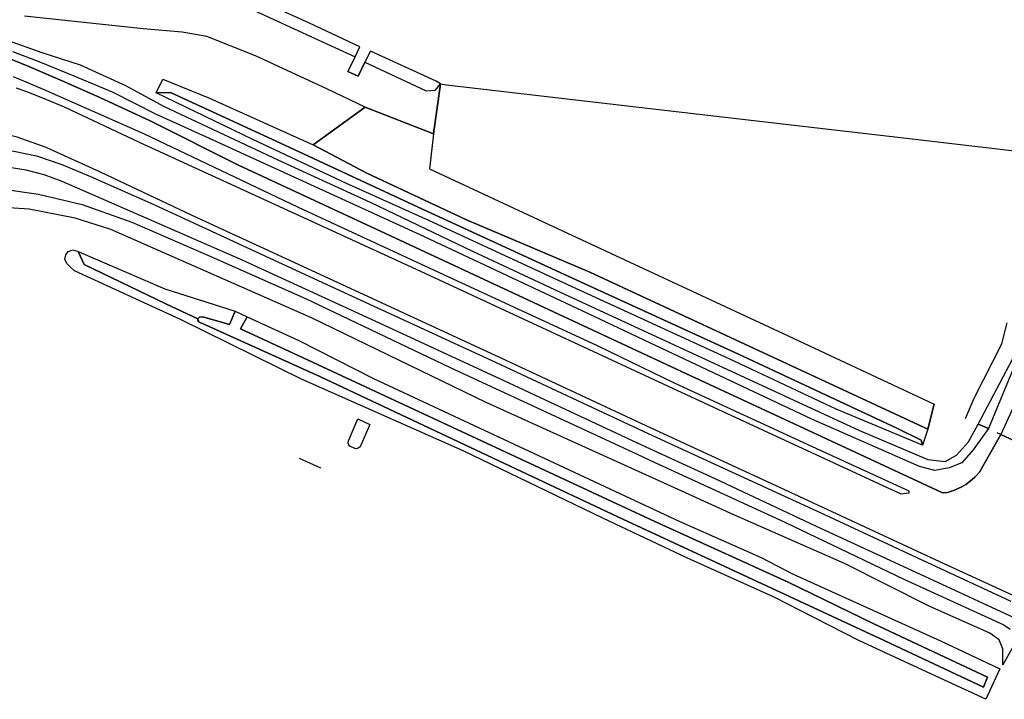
# Model space of a CAD drawing. Extents: x -26035517 to 31750492, y -9237385 to 8160032.
# Tile 24 of 256: x -24286893 to -24127685, y 3970405 to 4080289. Entities that reach past the tile are written whole.
import ezdxf

# ---------------------------------------------------------------- set-up
doc = ezdxf.new("R2010")
doc.units = 0
doc.layers.add('T-25', color=7, linetype='CONTINUOUS')

msp = doc.modelspace()

# ---------------------------------------------------------------- linework, layer by layer
at = {"layer": 'T-25', "color": 9}
for points in [[(-24231883, 4075881, 947), (-24240032, 4079708, 971), (-24249349, 4084002, 967)], [(-24252356, 4083329, 1113), (-24232671, 4074258, 1069), (-24233811, 4071926, 2094), (-24232169, 4071183, 2094), (-24231082, 4073415, 1060), (-24221142, 4068790, 1113), (-24219670, 4068900, 1125), (-24218836, 4069932, 844), (-24218880, 4069467, 3610), (-24219994, 4061857, 3655), (-24231034, 4066142, 4154), (-24237100, 4069053, 4190), (-24248784, 4074445, 4174), (-24256627, 4077559, 4109), (-24260637, 4078256, 4113), (-24266901, 4078834, 4129), (-24276547, 4079828, 4158), (-24286113, 4080853, 4210)], [(-24291412, 4077833, 4299), (-24283323, 4074981, 4185), (-24277095, 4072976, 4200), (-24269807, 4069633, 4215), (-24263540, 4066262, 4275), (-24245168, 4057631, 4292), (-24230135, 4050716, 4352), (-24213677, 4042841, 4287), (-24199634, 4036294, 4185), (-24151088, 4013883, 4270), (-24140065, 4009174, 4270), (-24137223, 4008864, 4303), (-24135414, 4009858, 4290), (-24133468, 4012012, 4119), (-24131900, 4014883, 3944), (-24130240, 4014203, 4576), (-24132705, 4010731, 4661), (-24134562, 4008657, 4759), (-24136583, 4007809, 4873), (-24138942, 4007416, 4906), (-24141404, 4008043, 4893), (-24158793, 4015717, 4910), (-24185941, 4028452, 4881), (-24195003, 4032799, 4908), (-24207235, 4038508, 4940), (-24221435, 4045175, 4920), (-24235426, 4051594, 4900), (-24247352, 4057061, 4940), (-24255032, 4060527, 5033), (-24264881, 4065038, 5147), (-24271891, 4068568, 4941), (-24278075, 4071164, 4905), (-24283735, 4073468, 4935), (-24287998, 4075092, 4890)], [(-24230162, 4075206, 947), (-24231082, 4073415, 1060), (-24232169, 4071183, 2094), (-24233811, 4071926, 2094), (-24232671, 4074258, 1069), (-24231883, 4075881, 947)], [(-24121368, 4028320, 3928), (-24128261, 4013224, 4539), (-24131720, 4007137, 4812), (-24132434, 4006336, 4824), (-24133187, 4005677, 4824), (-24133889, 4005158, 4853), (-24134671, 4004727, 4861), (-24135878, 4004185, 4865), (-24136878, 4003818, 4877), (-24137460, 4003799, 4877), (-24137779, 4003857, 4877), (-24157134, 4012841, 4926), (-24179894, 4023383, 4942), (-24203016, 4034189, 4905), (-24225405, 4044648, 4923), (-24251496, 4056792, 4938), (-24265817, 4063939, 4980), (-24273916, 4067701, 4959), (-24280021, 4070426, 4929), (-24285403, 4072747, 4929), (-24290770, 4074895, 4908)], [(-24290770, 4074895, 4908), (-24285403, 4072747, 4929), (-24280021, 4070426, 4929), (-24273916, 4067701, 4959), (-24265817, 4063939, 4980), (-24251496, 4056792, 4938), (-24225405, 4044648, 4923), (-24203016, 4034189, 4905), (-24179894, 4023383, 4942), (-24157134, 4012841, 4926), (-24137779, 4003857, 4877), (-24137460, 4003799, 4877), (-24136878, 4003818, 4877), (-24135878, 4004185, 4865), (-24134671, 4004727, 4861), (-24133889, 4005158, 4853), (-24133187, 4005677, 4824), (-24132434, 4006336, 4824), (-24131720, 4007137, 4812), (-24128261, 4013224, 4539), (-24124400, 4011468, 4506)], [(-24218836, 4069932, 844), (-24219572, 4070349, 947), (-24230162, 4075206, 947)], [(-24287475, 4069275, 4953), (-24285375, 4068497, 4965), (-24282538, 4067366, 5007), (-24279696, 4066202, 5007), (-24267580, 4060506, 5064), (-24248186, 4051596, 5016), (-24222068, 4039606, 5004), (-24181315, 4020731, 4952), (-24174011, 4017323, 4954), (-24144416, 4003639, 4963), (-24143082, 4003767, 4959), (-24143064, 4004065, 4959), (-24158683, 4011221, 4938), (-24180913, 4021481, 4934), (-24193474, 4027536, 4965), (-24216932, 4038399, 4956), (-24241828, 4049927, 4941), (-24266845, 4061825, 5037), (-24283070, 4069014, 4944), (-24287891, 4071027, 4896)], [(-24287475, 4069275, 4953), (-24285375, 4068497, 4965), (-24282538, 4067366, 5007), (-24279696, 4066202, 5007), (-24267580, 4060506, 5064), (-24248186, 4051596, 5016), (-24222068, 4039606, 5004), (-24181315, 4020731, 4952), (-24174011, 4017323, 4954), (-24144416, 4003639, 4963), (-24143082, 4003767, 4959), (-24143064, 4004065, 4959), (-24158683, 4011221, 4938), (-24180913, 4021481, 4934), (-24193474, 4027536, 4965), (-24216932, 4038399, 4956), (-24241828, 4049927, 4941), (-24266845, 4061825, 5037), (-24283070, 4069014, 4944), (-24287891, 4071027, 4896)], [(-24219994, 4061857, 3655), (-24218880, 4069467, 3610), (-24218836, 4069932, 844), (-24217859, 4069772, 3639), (-24177030, 4065025, 3618), (-24142576, 4061022, 3582), (-24101264, 4056183, 3543), (-24085441, 4054364, 3552), (-24078993, 4053623, 3555), (-24077682, 4053474, 849), (-24078550, 4045917, 3538)], [(-24231034, 4066142, 4154), (-24239463, 4060044, 4287)], [(-24112993, 3981125, 5089), (-24138791, 3992942, 4963), (-24163900, 4004617, 4946), (-24184784, 4014257, 4940), (-24209040, 4025563, 4992), (-24236222, 4038140, 5004), (-24258994, 4048624, 5037), (-24273834, 4055662, 5046), (-24282631, 4059634, 5031), (-24287307, 4061286, 4977), (-24290580, 4062128, 4962), (-24293724, 4062720, 4959), (-24297631, 4063148, 4944), (-24302709, 4063110, 4911), (-24306564, 4062757, 4896), (-24310999, 4061995, 4887), (-24315160, 4060819, 4854), (-24319366, 4059206, 4833), (-24322082, 4057837, 4824), (-24324810, 4056199, 4794), (-24327883, 4054005, 4782), (-24342220, 4042763, 4701)], [(-24112993, 3981125, 5089), (-24138791, 3992942, 4963), (-24163900, 4004617, 4946), (-24184784, 4014257, 4940), (-24209040, 4025563, 4992), (-24236222, 4038140, 5004), (-24258994, 4048624, 5037), (-24273834, 4055662, 5046), (-24282631, 4059634, 5031), (-24287307, 4061286, 4977)], [(-24342220, 4042763, 4701), (-24339160, 4039045, 4737), (-24324345, 4050787, 4785), (-24321111, 4052930, 4794), (-24316961, 4055080, 4809), (-24312791, 4056769, 4827), (-24308270, 4057991, 4839), (-24303311, 4058919, 4857), (-24298263, 4059381, 4875), (-24292569, 4059520, 4890), (-24287858, 4059038, 4920), (-24284174, 4058275, 4962), (-24280093, 4056899, 4965), (-24275445, 4054928, 4965), (-24265226, 4050407, 4950), (-24237919, 4037809, 4932), (-24209842, 4024873, 4929), (-24185245, 4013397, 4898), (-24173070, 4007775, 4910), (-24156760, 4000262, 4926), (-24141731, 3993262, 4906), (-24126629, 3986279, 4954)], [(-24287858, 4059038, 4920), (-24284174, 4058275, 4962), (-24280093, 4056899, 4965), (-24275445, 4054928, 4965), (-24265226, 4050407, 4950), (-24237919, 4037809, 4932), (-24209842, 4024873, 4929), (-24185245, 4013397, 4898), (-24173070, 4007775, 4910), (-24156760, 4000262, 4926), (-24141731, 3993262, 4906), (-24126629, 3986279, 4954)], [(-24118764, 3980190, 4944), (-24125263, 3983218, 4906), (-24135504, 3987963, 4849), (-24158137, 3998413, 4881), (-24174421, 4006036, 4889), (-24186270, 4011484, 4863), (-24207745, 4021496, 4923), (-24230124, 4031866, 4920), (-24251130, 4041524, 4920), (-24276657, 4052670, 4953), (-24280044, 4054145, 4935), (-24282950, 4055219, 4923), (-24285858, 4055937, 4908), (-24290360, 4056643, 4869), (-24294998, 4056869, 4848), (-24299554, 4056725, 4815), (-24303390, 4056253, 4791), (-24308071, 4055306, 4761), (-24313258, 4053647, 4740), (-24317823, 4051716, 4731), (-24321688, 4049481, 4707), (-24329483, 4043503, 4728), (-24337478, 4037045, 4740)], [(-24125263, 3983218, 4906), (-24135504, 3987963, 4849), (-24158137, 3998413, 4881), (-24174421, 4006036, 4889), (-24186270, 4011484, 4863), (-24207745, 4021496, 4923), (-24230124, 4031866, 4920), (-24251130, 4041524, 4920), (-24276657, 4052670, 4953), (-24280044, 4054145, 4935), (-24282950, 4055219, 4923), (-24285858, 4055937, 4908), (-24290360, 4056643, 4869)], [(-24289446, 4052885, 4845), (-24283866, 4052094, 4839), (-24276814, 4050397, 4914), (-24268765, 4047527, 4920), (-24256351, 4042157, 4833), (-24240694, 4035211, 4833), (-24217290, 4024042, 4818), (-24187056, 4010016, 4841), (-24184982, 4009088, 4849), (-24163157, 3999050, 4844), (-24143916, 3989852, 4824), (-24127760, 3982427, 4850), (-24126732, 3981752, 4755)], [(-24126388, 3978659, 4599), (-24127938, 3975977, 4149), (-24127938, 3975977, 4149), (-24127897, 3978583, 4209), (-24128541, 3980002, 4215), (-24130031, 3981104, 4206), (-24139818, 3985477, 4217), (-24153549, 3992352, 4327), (-24171410, 4000227, 4233), (-24182813, 4005414, 4224), (-24211473, 4018418, 4158), (-24239725, 4032085, 4278), (-24272161, 4046365, 4284), (-24277938, 4048183, 4299), (-24285353, 4049669, 4308), (-24291965, 4050075, 4311)], [(-24133985, 4015831, 3830), (-24132539, 4019104, 3720), (-24128066, 4027905, 3586), (-24127201, 4031288, 3578)], [(-24140075, 4014104, 4160), (-24139043, 4018138, 3907)], [(-24232204, 4015739, 4194), (-24230275, 4014818, 4215)], [(-24124083, 4011344, 4527), (-24124400, 4011468, 4506), (-24128261, 4013224, 4539), (-24128820, 4013478, 4563)], [(-24241699, 4009391, 4272), (-24238268, 4007809, 4281)]]:
    msp.add_polyline3d(points, dxfattribs=at)
for points in [[(-24264841, 4068464, 4247), (-24263765, 4070675, 4251), (-24256203, 4067591, 4279), (-24239463, 4060044, 4287), (-24230751, 4055474, 4263), (-24214643, 4047905, 4202), (-24194698, 4039449, 4160), (-24140075, 4014104, 4160), (-24140927, 4011479, 4201), (-24141138, 4012283, 3594), (-24145039, 4014267, 3440), (-24170662, 4026210, 3509), (-24196109, 4037832, 3469), (-24221755, 4049629, 3460), (-24244720, 4060308, 3525), (-24262527, 4068512, 3533), (-24264841, 4068464, 4247)], [(-24264841, 4068464, 4247), (-24262527, 4068512, 3533), (-24244720, 4060308, 3525), (-24221755, 4049629, 3460), (-24196109, 4037832, 3469), (-24170662, 4026210, 3509), (-24145039, 4014267, 3440), (-24141138, 4012283, 3594), (-24140927, 4011479, 4201), (-24154893, 4017303, 4180), (-24171372, 4025093, 4107), (-24198346, 4037473, 4127), (-24220754, 4047812, 4227), (-24234029, 4053811, 4243), (-24249173, 4060925, 4198), (-24264841, 4068464, 4247)], [(-24231034, 4066142, 4154), (-24219994, 4061857, 3655), (-24220630, 4056152, 3659), (-24201467, 4047246, 3720), (-24163463, 4029530, 3655), (-24139043, 4018138, 3907), (-24140075, 4014104, 4160), (-24194698, 4039449, 4160), (-24214643, 4047905, 4202), (-24230751, 4055474, 4263), (-24239463, 4060044, 4287), (-24231034, 4066142, 4154)], [(-24258111, 4031929, 2820), (-24258108, 4031697, 2820), (-24257869, 4031387, 2820), (-24257208, 4031094, 2820), (-24238361, 4022586, 2820), (-24210341, 4009414, 2820), (-24192023, 4000746, 2828), (-24189358, 3999519, 2828), (-24166145, 3988742, 2828), (-24147110, 3979899, 2828), (-24131068, 3972381, 2828), (-24130383, 3973972, 2828), (-24148782, 3982591, 2828), (-24162616, 3989351, 2828), (-24184209, 3999166, 2828), (-24191143, 4002389, 2828), (-24241856, 4025993, 2820), (-24251173, 4030293, 2847), (-24250132, 4032244, 4053), (-24241742, 4028396, 4242), (-24229680, 4022285, 4215), (-24180138, 3999153, 4201), (-24167011, 3993341, 4119), (-24161922, 3990681, 4140), (-24137986, 3979870, 4107), (-24128422, 3975311, 4274), (-24130678, 3970405, 4323), (-24139447, 3974474, 4229), (-24151185, 3979931, 4119), (-24160690, 3984744, 4005), (-24164878, 3986918, 3928), (-24178931, 3993233, 3952), (-24192579, 3999709, 3923), (-24215203, 4010595, 4206), (-24241306, 4022150, 4194), (-24260917, 4031833, 4149), (-24278015, 4039699, 4116), (-24278556, 4040183, 4167), (-24279269, 4040853, 4167), (-24279597, 4041557, 4188), (-24279450, 4042257, 4191), (-24279064, 4042831, 4182), (-24278315, 4043064, 4218), (-24277462, 4042804, 4260), (-24276491, 4040724, 3360), (-24263266, 4034329, 3300), (-24258111, 4031929, 2820)], [(-24258111, 4031929, 2820), (-24263266, 4034329, 3300), (-24276491, 4040724, 3360), (-24277462, 4042804, 4260), (-24263404, 4036774, 4278), (-24252053, 4033177, 4053), (-24252950, 4031027, 2838), (-24257292, 4032254, 2820), (-24257820, 4032201, 2820), (-24258111, 4031929, 2820)], [(-24258111, 4031929, 2820), (-24257820, 4032201, 2820), (-24257292, 4032254, 2820), (-24252950, 4031027, 2838), (-24252053, 4033177, 4053), (-24250132, 4032244, 4053), (-24251173, 4030293, 2847), (-24241856, 4025993, 2820), (-24191143, 4002389, 2828), (-24184209, 3999166, 2828), (-24162616, 3989351, 2828), (-24148782, 3982591, 2828), (-24130383, 3973972, 2828), (-24131068, 3972381, 2828), (-24147110, 3979899, 2828), (-24166145, 3988742, 2828), (-24189358, 3999519, 2828), (-24192023, 4000746, 2828), (-24210341, 4009414, 2820), (-24238361, 4022586, 2820), (-24257208, 4031094, 2820), (-24257869, 4031387, 2820), (-24258108, 4031697, 2820), (-24258111, 4031929, 2820)], [(-24122848, 4032044, 3814), (-24130240, 4014203, 4576), (-24131900, 4014883, 3944), (-24122848, 4032044, 3814)], [(-24232204, 4015739, 4194), (-24230275, 4014818, 4215), (-24231826, 4011209, 4158), (-24232057, 4011045, 4152), (-24232326, 4010943, 4152), (-24232609, 4010884, 4152), (-24233534, 4011339, 4128), (-24233730, 4011657, 4137), (-24233773, 4011912, 4137), (-24233713, 4012218, 4140), (-24232204, 4015739, 4194)]]:
    msp.add_polyline3d(points, close=True, dxfattribs=at)

doc.saveas('drawing.dxf')
